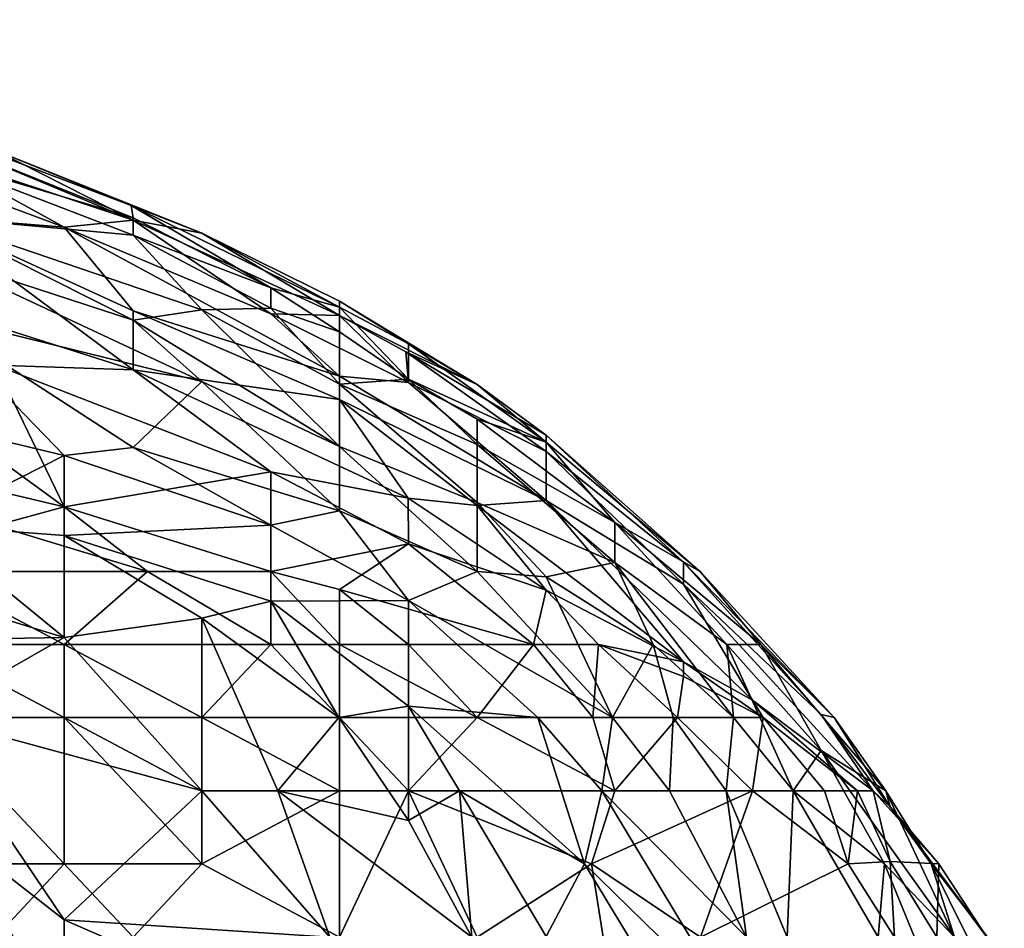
# Model space of a CAD drawing. Extents: x -0.375 to 0.375, y -0.309 to 0.309.
# Tile 226 of 226: x 0.342 to 0.372, y 0.237 to 0.265. Entities that reach past the tile are written whole.
import ezdxf

# ---------------------------------------------------------------- set-up
doc = ezdxf.new("R2010")
doc.units = 0

msp = doc.modelspace()

# ---------------------------------------------------------------- linework, layer by layer
for points in [[(0.330369, 0.264944, 0.860767), (0.345101, 0.258809, 0.866574), (0.340892, 0.260944, 0.860767)], [(0.338787, 0.260913, 0.86851), (0.345101, 0.258809, 0.866574), (0.330369, 0.264944, 0.860767)], [(0.340892, 0.260944, 0.860767), (0.345041, 0.259259, 0.853025), (0.330369, 0.264825, 0.847218)], [(0.345041, 0.259259, 0.853025), (0.345101, 0.258886, 0.847218), (0.330369, 0.264825, 0.847218)], [(0.345101, 0.258886, 0.847218), (0.338787, 0.260783, 0.839475), (0.330369, 0.264825, 0.847218)], [(0.338787, 0.25893, 0.876253), (0.342996, 0.258601, 0.872381), (0.330369, 0.263299, 0.870446)], [(0.338787, 0.260913, 0.86851), (0.330369, 0.263299, 0.870446), (0.342996, 0.258601, 0.872381)], [(0.338787, 0.260913, 0.86851), (0.342996, 0.258601, 0.872381), (0.345101, 0.258809, 0.866574)], [(0.338787, 0.258938, 0.825925), (0.338787, 0.260783, 0.839475), (0.345101, 0.258355, 0.841411)], [(0.345101, 0.258886, 0.847218), (0.345101, 0.258355, 0.841411), (0.338787, 0.260783, 0.839475)], [(0.345041, 0.259259, 0.853025), (0.340892, 0.260944, 0.860767), (0.347206, 0.258416, 0.860767)], [(0.340892, 0.260944, 0.860767), (0.345101, 0.258809, 0.866574), (0.347206, 0.258416, 0.860767)], [(0.345041, 0.259259, 0.853025), (0.347206, 0.258416, 0.860767), (0.351415, 0.256155, 0.853025)], [(0.34931, 0.256743, 0.845282), (0.345041, 0.259259, 0.853025), (0.351415, 0.256155, 0.853025)], [(0.345101, 0.258886, 0.847218), (0.345041, 0.259259, 0.853025), (0.34931, 0.256743, 0.845282)], [(0.338787, 0.258938, 0.825925), (0.345101, 0.258355, 0.841411), (0.347206, 0.256066, 0.831732)], [(0.345101, 0.255757, 0.82399), (0.338787, 0.258938, 0.825925), (0.347206, 0.256066, 0.831732)], [(0.338787, 0.257816, 0.820118), (0.338787, 0.258938, 0.825925), (0.345101, 0.255757, 0.82399)], [(0.338787, 0.25893, 0.876253), (0.345101, 0.256038, 0.878188), (0.342996, 0.258601, 0.872381)], [(0.338787, 0.25893, 0.876253), (0.345101, 0.254238, 0.88206), (0.345101, 0.256038, 0.878188)], [(0.338787, 0.256238, 0.88206), (0.345101, 0.254238, 0.88206), (0.338787, 0.25893, 0.876253)], [(0.342996, 0.258601, 0.872381), (0.34931, 0.255948, 0.872381), (0.345101, 0.258809, 0.866574)], [(0.345101, 0.258355, 0.841411), (0.345101, 0.258886, 0.847218), (0.34931, 0.256743, 0.845282)], [(0.347206, 0.258416, 0.860767), (0.345101, 0.258809, 0.866574), (0.351415, 0.255895, 0.866574)], [(0.345101, 0.258809, 0.866574), (0.34931, 0.255948, 0.872381), (0.351415, 0.255895, 0.866574)], [(0.345101, 0.256038, 0.878188), (0.351415, 0.254041, 0.876253), (0.342996, 0.258601, 0.872381)], [(0.34931, 0.255948, 0.872381), (0.342996, 0.258601, 0.872381), (0.351415, 0.254041, 0.876253)], [(0.345101, 0.258355, 0.841411), (0.34931, 0.256743, 0.845282), (0.34931, 0.256119, 0.839475)], [(0.347206, 0.256066, 0.831732), (0.345101, 0.258355, 0.841411), (0.34931, 0.256119, 0.839475)], [(0.347206, 0.258416, 0.860767), (0.351415, 0.25633, 0.860767), (0.351415, 0.256155, 0.853025)], [(0.351415, 0.255895, 0.866574), (0.351415, 0.25633, 0.860767), (0.347206, 0.258416, 0.860767)], [(0.338787, 0.255954, 0.812376), (0.338787, 0.257816, 0.820118), (0.347206, 0.253873, 0.820118)], [(0.345101, 0.255757, 0.82399), (0.347206, 0.253873, 0.820118), (0.338787, 0.257816, 0.820118)], [(0.34931, 0.256119, 0.839475), (0.34931, 0.256743, 0.845282), (0.351415, 0.2554, 0.843346)], [(0.34931, 0.256743, 0.845282), (0.351415, 0.256155, 0.853025), (0.351415, 0.2554, 0.843346)], [(0.338787, 0.256238, 0.88206), (0.340892, 0.254377, 0.883995), (0.345101, 0.254238, 0.88206)], [(0.351415, 0.25633, 0.860767), (0.351415, 0.255895, 0.866574), (0.355624, 0.253785, 0.860767)], [(0.351415, 0.25633, 0.860767), (0.355624, 0.253785, 0.860767), (0.35352, 0.255031, 0.85496)], [(0.351415, 0.256155, 0.853025), (0.351415, 0.25633, 0.860767), (0.35352, 0.255031, 0.85496)], [(0.338787, 0.255954, 0.812376), (0.342996, 0.251611, 0.804633), (0.332473, 0.254142, 0.798826)], [(0.347206, 0.253873, 0.820118), (0.345101, 0.251856, 0.808504), (0.338787, 0.255954, 0.812376)], [(0.338787, 0.255954, 0.812376), (0.345101, 0.251856, 0.808504), (0.342996, 0.251611, 0.804633)], [(0.347206, 0.256066, 0.831732), (0.351415, 0.251892, 0.822054), (0.345101, 0.255757, 0.82399)], [(0.345101, 0.256038, 0.878188), (0.351415, 0.253326, 0.878188), (0.351415, 0.254041, 0.876253)], [(0.345101, 0.254238, 0.88206), (0.351415, 0.253326, 0.878188), (0.345101, 0.256038, 0.878188)], [(0.347206, 0.256066, 0.831732), (0.34931, 0.256119, 0.839475), (0.351415, 0.253798, 0.831732)], [(0.351415, 0.251892, 0.822054), (0.347206, 0.256066, 0.831732), (0.351415, 0.253798, 0.831732)], [(0.351415, 0.253798, 0.831732), (0.34931, 0.256119, 0.839475), (0.351415, 0.2554, 0.843346)], [(0.34931, 0.255948, 0.872381), (0.35352, 0.253851, 0.872381), (0.351415, 0.255895, 0.866574)], [(0.351415, 0.254041, 0.876253), (0.35352, 0.253851, 0.872381), (0.34931, 0.255948, 0.872381)], [(0.35352, 0.255031, 0.85496), (0.35352, 0.253948, 0.841411), (0.351415, 0.256155, 0.853025)], [(0.351415, 0.2554, 0.843346), (0.351415, 0.256155, 0.853025), (0.35352, 0.253948, 0.841411)], [(0.347206, 0.253873, 0.820118), (0.345101, 0.255757, 0.82399), (0.351415, 0.251892, 0.822054)], [(0.353443, 0.254784, 0.866574), (0.351415, 0.255895, 0.866574), (0.35352, 0.253851, 0.872381)], [(0.351415, 0.255895, 0.866574), (0.353443, 0.254784, 0.866574), (0.355624, 0.253785, 0.860767)], [(0.351415, 0.2554, 0.843346), (0.35352, 0.253948, 0.841411), (0.351415, 0.253798, 0.831732)], [(0.35352, 0.253948, 0.841411), (0.35352, 0.255031, 0.85496), (0.357729, 0.252026, 0.853025)], [(0.355624, 0.253785, 0.860767), (0.357729, 0.252026, 0.853025), (0.35352, 0.255031, 0.85496)], [(0.353443, 0.254784, 0.866574), (0.357729, 0.251734, 0.86851), (0.357729, 0.252239, 0.862703)], [(0.355624, 0.253785, 0.860767), (0.353443, 0.254784, 0.866574), (0.357729, 0.252239, 0.862703)], [(0.353443, 0.254784, 0.866574), (0.35352, 0.253851, 0.872381), (0.357729, 0.251734, 0.86851)], [(0.342996, 0.251611, 0.804633), (0.338787, 0.249488, 0.794954), (0.332473, 0.254142, 0.798826)], [(0.338787, 0.253111, 0.885931), (0.342996, 0.250042, 0.887867), (0.340892, 0.254377, 0.883995)], [(0.340892, 0.254377, 0.883995), (0.34931, 0.251112, 0.883995), (0.345101, 0.254238, 0.88206)], [(0.340892, 0.254377, 0.883995), (0.342996, 0.250042, 0.887867), (0.34931, 0.251112, 0.883995)], [(0.34931, 0.251112, 0.883995), (0.353514, 0.250309, 0.88206), (0.345101, 0.254238, 0.88206)], [(0.345101, 0.254238, 0.88206), (0.353514, 0.250309, 0.88206), (0.351415, 0.253326, 0.878188)], [(0.347206, 0.253873, 0.820118), (0.351415, 0.24992, 0.814311), (0.345101, 0.251856, 0.808504)], [(0.351415, 0.251892, 0.822054), (0.351415, 0.24992, 0.814311), (0.347206, 0.253873, 0.820118)], [(0.351415, 0.254041, 0.876253), (0.351415, 0.253326, 0.878188), (0.357729, 0.250237, 0.876253)], [(0.35352, 0.253851, 0.872381), (0.351415, 0.254041, 0.876253), (0.357729, 0.250237, 0.876253)], [(0.351415, 0.253798, 0.831732), (0.35352, 0.253948, 0.841411), (0.355624, 0.251955, 0.837539)], [(0.355624, 0.251955, 0.837539), (0.355624, 0.250181, 0.827861), (0.351415, 0.253798, 0.831732)], [(0.351415, 0.253798, 0.831732), (0.355624, 0.250181, 0.827861), (0.351415, 0.251892, 0.822054)], [(0.355624, 0.252729, 0.843346), (0.35352, 0.253948, 0.841411), (0.357729, 0.252026, 0.853025)], [(0.355624, 0.251955, 0.837539), (0.35352, 0.253948, 0.841411), (0.355624, 0.252729, 0.843346)], [(0.35352, 0.253851, 0.872381), (0.357729, 0.250237, 0.876253), (0.357729, 0.251734, 0.86851)], [(0.357729, 0.252026, 0.853025), (0.355624, 0.253785, 0.860767), (0.357729, 0.252239, 0.862703)], [(0.351415, 0.253326, 0.878188), (0.353514, 0.250309, 0.88206), (0.355624, 0.250089, 0.880124)], [(0.351415, 0.253326, 0.878188), (0.355624, 0.250089, 0.880124), (0.357729, 0.250237, 0.876253)], [(0.342996, 0.250042, 0.887867), (0.338787, 0.253111, 0.885931), (0.334578, 0.252038, 0.887867)], [(0.355624, 0.252729, 0.843346), (0.357729, 0.252026, 0.853025), (0.359833, 0.249569, 0.845282)], [(0.355624, 0.251955, 0.837539), (0.355624, 0.252729, 0.843346), (0.359833, 0.249569, 0.845282)], [(0.334578, 0.252038, 0.887867), (0.340892, 0.249468, 0.889802), (0.342996, 0.250042, 0.887867)], [(0.361938, 0.248349, 0.866574), (0.357729, 0.252239, 0.862703), (0.357729, 0.251734, 0.86851)], [(0.362445, 0.248071, 0.858832), (0.357729, 0.252239, 0.862703), (0.361938, 0.248349, 0.866574)], [(0.357729, 0.252026, 0.853025), (0.357729, 0.252239, 0.862703), (0.362445, 0.248071, 0.858832)], [(0.359833, 0.249569, 0.845282), (0.357729, 0.252026, 0.853025), (0.362445, 0.248071, 0.858832)], [(0.342996, 0.251611, 0.804633), (0.345101, 0.251856, 0.808504), (0.34931, 0.249479, 0.808504)], [(0.345101, 0.251856, 0.808504), (0.351415, 0.24992, 0.814311), (0.34931, 0.249479, 0.808504)], [(0.351415, 0.251892, 0.822054), (0.355624, 0.250181, 0.827861), (0.355624, 0.248071, 0.819266)], [(0.351415, 0.251892, 0.822054), (0.355624, 0.248071, 0.819266), (0.351415, 0.24992, 0.814311)], [(0.359833, 0.248339, 0.837539), (0.355624, 0.251955, 0.837539), (0.359833, 0.249569, 0.845282)], [(0.355624, 0.251955, 0.837539), (0.359833, 0.248339, 0.837539), (0.355624, 0.250181, 0.827861)], [(0.357729, 0.251734, 0.86851), (0.357729, 0.250237, 0.876253), (0.361938, 0.247683, 0.872381)], [(0.361938, 0.247683, 0.872381), (0.361938, 0.248349, 0.866574), (0.357729, 0.251734, 0.86851)], [(0.338787, 0.249488, 0.794954), (0.342996, 0.251611, 0.804633), (0.342996, 0.249167, 0.798826)], [(0.34931, 0.249479, 0.808504), (0.342996, 0.249167, 0.798826), (0.342996, 0.251611, 0.804633)], [(0.34931, 0.251112, 0.883995), (0.342996, 0.250042, 0.887867), (0.34931, 0.248071, 0.888168)], [(0.34931, 0.251112, 0.883995), (0.35352, 0.24891, 0.883995), (0.353514, 0.250309, 0.88206)], [(0.34931, 0.251112, 0.883995), (0.34931, 0.248071, 0.888168), (0.35352, 0.24891, 0.883995)], [(0.338787, 0.249488, 0.794954), (0.342996, 0.24605, 0.793019), (0.328264, 0.250585, 0.787212)], [(0.342996, 0.24605, 0.793019), (0.330369, 0.245834, 0.781207), (0.328264, 0.250585, 0.787212)], [(0.353514, 0.250309, 0.88206), (0.357729, 0.24749, 0.88206), (0.355624, 0.250089, 0.880124)], [(0.35352, 0.24891, 0.883995), (0.357729, 0.24749, 0.88206), (0.353514, 0.250309, 0.88206)], [(0.361938, 0.245307, 0.880124), (0.357729, 0.250237, 0.876253), (0.355624, 0.250089, 0.880124)], [(0.361938, 0.247683, 0.872381), (0.357729, 0.250237, 0.876253), (0.364043, 0.244132, 0.878188)], [(0.361938, 0.245307, 0.880124), (0.364043, 0.244132, 0.878188), (0.357729, 0.250237, 0.876253)], [(0.340892, 0.249468, 0.889802), (0.345546, 0.248071, 0.889802), (0.342996, 0.250042, 0.887867)], [(0.345546, 0.248071, 0.889802), (0.34931, 0.248071, 0.888168), (0.342996, 0.250042, 0.887867)], [(0.351415, 0.24992, 0.814311), (0.35352, 0.247178, 0.81044), (0.34931, 0.249479, 0.808504)], [(0.355624, 0.248071, 0.819266), (0.35352, 0.247178, 0.81044), (0.351415, 0.24992, 0.814311)], [(0.359833, 0.248339, 0.837539), (0.357729, 0.247906, 0.825925), (0.355624, 0.250181, 0.827861)], [(0.355624, 0.248071, 0.819266), (0.355624, 0.250181, 0.827861), (0.357729, 0.247906, 0.825925)], [(0.357729, 0.24749, 0.88206), (0.361938, 0.245307, 0.880124), (0.355624, 0.250089, 0.880124)], [(0.342996, 0.249167, 0.798826), (0.342996, 0.24605, 0.793019), (0.338787, 0.249488, 0.794954)], [(0.338787, 0.248071, 0.890961), (0.345546, 0.248071, 0.889802), (0.340892, 0.249468, 0.889802)], [(0.34931, 0.247161, 0.802697), (0.342996, 0.249167, 0.798826), (0.34931, 0.249479, 0.808504)], [(0.34931, 0.249479, 0.808504), (0.35352, 0.247178, 0.81044), (0.34931, 0.247161, 0.802697)], [(0.362445, 0.248071, 0.858832), (0.364296, 0.245834, 0.85496), (0.359833, 0.249569, 0.845282)], [(0.364296, 0.245834, 0.85496), (0.363262, 0.245834, 0.845282), (0.359833, 0.249569, 0.845282)], [(0.359833, 0.249569, 0.845282), (0.363262, 0.245834, 0.845282), (0.359833, 0.248339, 0.837539)], [(0.34931, 0.247161, 0.802697), (0.347206, 0.246642, 0.798826), (0.342996, 0.249167, 0.798826)], [(0.342996, 0.24605, 0.793019), (0.342996, 0.249167, 0.798826), (0.347206, 0.246642, 0.798826)], [(0.351415, 0.247515, 0.887867), (0.35352, 0.24891, 0.883995), (0.34931, 0.248071, 0.888168)], [(0.351415, 0.247515, 0.887867), (0.357345, 0.245834, 0.885931), (0.35352, 0.24891, 0.883995)], [(0.35352, 0.24891, 0.883995), (0.357345, 0.245834, 0.885931), (0.357729, 0.24749, 0.88206)], [(0.359833, 0.248339, 0.837539), (0.36101, 0.245834, 0.831732), (0.357729, 0.247906, 0.825925)], [(0.363466, 0.243596, 0.835604), (0.36101, 0.245834, 0.831732), (0.359833, 0.248339, 0.837539)], [(0.363262, 0.245834, 0.845282), (0.363466, 0.243596, 0.835604), (0.359833, 0.248339, 0.837539)], [(0.361938, 0.247683, 0.872381), (0.366147, 0.243693, 0.870446), (0.361938, 0.248349, 0.866574)], [(0.362445, 0.248071, 0.858832), (0.361938, 0.248349, 0.866574), (0.36654, 0.243596, 0.860767)], [(0.366147, 0.243693, 0.870446), (0.36654, 0.243596, 0.860767), (0.361938, 0.248349, 0.866574)], [(0.342996, 0.245834, 0.890853), (0.345546, 0.248071, 0.889802), (0.338787, 0.248071, 0.890961)], [(0.338787, 0.245834, 0.890966), (0.342996, 0.245834, 0.890853), (0.338787, 0.248071, 0.890961)], [(0.34931, 0.245834, 0.889764), (0.345546, 0.248071, 0.889802), (0.342996, 0.245834, 0.890853)], [(0.34931, 0.245834, 0.889764), (0.34931, 0.248071, 0.888168), (0.345546, 0.248071, 0.889802)], [(0.351415, 0.245834, 0.889079), (0.34931, 0.248071, 0.888168), (0.34931, 0.245834, 0.889764)], [(0.351415, 0.247515, 0.887867), (0.34931, 0.248071, 0.888168), (0.351415, 0.245834, 0.889079)], [(0.35352, 0.247178, 0.81044), (0.355624, 0.248071, 0.819266), (0.35976, 0.243596, 0.818183)], [(0.35976, 0.243596, 0.818183), (0.355624, 0.248071, 0.819266), (0.357729, 0.247906, 0.825925)], [(0.36101, 0.245834, 0.831732), (0.35976, 0.243596, 0.818183), (0.357729, 0.247906, 0.825925)], [(0.36654, 0.243596, 0.860767), (0.364296, 0.245834, 0.85496), (0.362445, 0.248071, 0.858832)], [(0.351415, 0.247515, 0.887867), (0.351415, 0.245834, 0.889079), (0.35352, 0.245834, 0.888181)], [(0.351415, 0.247515, 0.887867), (0.35352, 0.245834, 0.888181), (0.357345, 0.245834, 0.885931)], [(0.357345, 0.245834, 0.885931), (0.359336, 0.245834, 0.883995), (0.357729, 0.24749, 0.88206)], [(0.357729, 0.24749, 0.88206), (0.359336, 0.245834, 0.883995), (0.361938, 0.245307, 0.880124)], [(0.364043, 0.244132, 0.878188), (0.367732, 0.241359, 0.874317), (0.361938, 0.247683, 0.872381)], [(0.361938, 0.247683, 0.872381), (0.367732, 0.241359, 0.874317), (0.366147, 0.243693, 0.870446)], [(0.35352, 0.247178, 0.81044), (0.35352, 0.243944, 0.802697), (0.34931, 0.247161, 0.802697)], [(0.35976, 0.243596, 0.818183), (0.357484, 0.243596, 0.81044), (0.35352, 0.247178, 0.81044)], [(0.357484, 0.243596, 0.81044), (0.35352, 0.243944, 0.802697), (0.35352, 0.247178, 0.81044)], [(0.347206, 0.246642, 0.798826), (0.34931, 0.247161, 0.802697), (0.351395, 0.243596, 0.798826)], [(0.351395, 0.243596, 0.798826), (0.34931, 0.247161, 0.802697), (0.35352, 0.243944, 0.802697)], [(0.347206, 0.246642, 0.798826), (0.347206, 0.241359, 0.790399), (0.342996, 0.24605, 0.793019)], [(0.349527, 0.241359, 0.793019), (0.347206, 0.246642, 0.798826), (0.351395, 0.243596, 0.798826)], [(0.349527, 0.241359, 0.793019), (0.347206, 0.241359, 0.790399), (0.347206, 0.246642, 0.798826)], [(0.338787, 0.243639, 0.785276), (0.330369, 0.245834, 0.781207), (0.342996, 0.24605, 0.793019)], [(0.347206, 0.241359, 0.790399), (0.338787, 0.243639, 0.785276), (0.342996, 0.24605, 0.793019)], [(0.342996, 0.243596, 0.890778), (0.342996, 0.245834, 0.890853), (0.338787, 0.245834, 0.890966)], [(0.338787, 0.243596, 0.891208), (0.342996, 0.243596, 0.890778), (0.338787, 0.245834, 0.890966)], [(0.347206, 0.243596, 0.89003), (0.34931, 0.245834, 0.889764), (0.342996, 0.245834, 0.890853)], [(0.342996, 0.243596, 0.890778), (0.347206, 0.243596, 0.89003), (0.342996, 0.245834, 0.890853)], [(0.347206, 0.243596, 0.89003), (0.351415, 0.243596, 0.889091), (0.34931, 0.245834, 0.889764)], [(0.351415, 0.243596, 0.889091), (0.351415, 0.245834, 0.889079), (0.34931, 0.245834, 0.889764)], [(0.355624, 0.243596, 0.887717), (0.35352, 0.245834, 0.888181), (0.351415, 0.245834, 0.889079)], [(0.351415, 0.243596, 0.889091), (0.355624, 0.243596, 0.887717), (0.351415, 0.245834, 0.889079)], [(0.355624, 0.243596, 0.887717), (0.357345, 0.245834, 0.885931), (0.35352, 0.245834, 0.888181)], [(0.359165, 0.243596, 0.885931), (0.357345, 0.245834, 0.885931), (0.355624, 0.243596, 0.887717)], [(0.359336, 0.245834, 0.883995), (0.357345, 0.245834, 0.885931), (0.359165, 0.243596, 0.885931)], [(0.359336, 0.245834, 0.883995), (0.359165, 0.243596, 0.885931), (0.361749, 0.243596, 0.883995)], [(0.359336, 0.245834, 0.883995), (0.361749, 0.243596, 0.883995), (0.361938, 0.244856, 0.88206)], [(0.361938, 0.244856, 0.88206), (0.361938, 0.245307, 0.880124), (0.359336, 0.245834, 0.883995)], [(0.35976, 0.243596, 0.818183), (0.36101, 0.245834, 0.831732), (0.361621, 0.243596, 0.825925)], [(0.361621, 0.243596, 0.825925), (0.36101, 0.245834, 0.831732), (0.363466, 0.243596, 0.835604)], [(0.365291, 0.241359, 0.837539), (0.363262, 0.245834, 0.845282), (0.366147, 0.242591, 0.849153)], [(0.363466, 0.243596, 0.835604), (0.363262, 0.245834, 0.845282), (0.365291, 0.241359, 0.837539)], [(0.364296, 0.245834, 0.85496), (0.366147, 0.242591, 0.849153), (0.363262, 0.245834, 0.845282)], [(0.364296, 0.245834, 0.85496), (0.36654, 0.243596, 0.860767), (0.368124, 0.241359, 0.858832)], [(0.366147, 0.242591, 0.849153), (0.364296, 0.245834, 0.85496), (0.368124, 0.241359, 0.858832)], [(0.361938, 0.244856, 0.88206), (0.364372, 0.243596, 0.880124), (0.361938, 0.245307, 0.880124)], [(0.361938, 0.245307, 0.880124), (0.364372, 0.243596, 0.880124), (0.364043, 0.244132, 0.878188)], [(0.361749, 0.243596, 0.883995), (0.364372, 0.243596, 0.880124), (0.361938, 0.244856, 0.88206)], [(0.35352, 0.243944, 0.802697), (0.35352, 0.240445, 0.79689), (0.351395, 0.243596, 0.798826)], [(0.35891, 0.239121, 0.804633), (0.35352, 0.243944, 0.802697), (0.357484, 0.243596, 0.81044)], [(0.355086, 0.241359, 0.800761), (0.35352, 0.243944, 0.802697), (0.35891, 0.239121, 0.804633)], [(0.35352, 0.240445, 0.79689), (0.35352, 0.243944, 0.802697), (0.355086, 0.241359, 0.800761)], [(0.367732, 0.241359, 0.874317), (0.364043, 0.244132, 0.878188), (0.367249, 0.241359, 0.878188)], [(0.364372, 0.243596, 0.880124), (0.367249, 0.241359, 0.878188), (0.364043, 0.244132, 0.878188)], [(0.334578, 0.239121, 0.892831), (0.342996, 0.239121, 0.892616), (0.338787, 0.243596, 0.891208)], [(0.347206, 0.241359, 0.790399), (0.342996, 0.237407, 0.781405), (0.338787, 0.243639, 0.785276)], [(0.342996, 0.237407, 0.781405), (0.338787, 0.240699, 0.781405), (0.338787, 0.243639, 0.785276)], [(0.342996, 0.239121, 0.892616), (0.342996, 0.243596, 0.890778), (0.338787, 0.243596, 0.891208)], [(0.347206, 0.241359, 0.890651), (0.347206, 0.243596, 0.89003), (0.342996, 0.243596, 0.890778)], [(0.347206, 0.239121, 0.891671), (0.347206, 0.241359, 0.890651), (0.342996, 0.243596, 0.890778)], [(0.342996, 0.239121, 0.892616), (0.347206, 0.239121, 0.891671), (0.342996, 0.243596, 0.890778)], [(0.351415, 0.241359, 0.889299), (0.347206, 0.243596, 0.89003), (0.347206, 0.241359, 0.890651)], [(0.351415, 0.241359, 0.889299), (0.351415, 0.243596, 0.889091), (0.347206, 0.243596, 0.89003)], [(0.351395, 0.243596, 0.798826), (0.35352, 0.240445, 0.79689), (0.349527, 0.241359, 0.793019)], [(0.35352, 0.241359, 0.888416), (0.355624, 0.243596, 0.887717), (0.351415, 0.243596, 0.889091)], [(0.351415, 0.241359, 0.889299), (0.35352, 0.241359, 0.888416), (0.351415, 0.243596, 0.889091)], [(0.35352, 0.241359, 0.888416), (0.359833, 0.241359, 0.885745), (0.355624, 0.243596, 0.887717)], [(0.359833, 0.241359, 0.885745), (0.359165, 0.243596, 0.885931), (0.355624, 0.243596, 0.887717)], [(0.35976, 0.243596, 0.818183), (0.359432, 0.241359, 0.81044), (0.357484, 0.243596, 0.81044)], [(0.35891, 0.239121, 0.804633), (0.357484, 0.243596, 0.81044), (0.359432, 0.241359, 0.81044)], [(0.361749, 0.243596, 0.883995), (0.359165, 0.243596, 0.885931), (0.359833, 0.241359, 0.885745)], [(0.359432, 0.241359, 0.81044), (0.35976, 0.243596, 0.818183), (0.361507, 0.241359, 0.818183)], [(0.361621, 0.243596, 0.825925), (0.361507, 0.241359, 0.818183), (0.35976, 0.243596, 0.818183)], [(0.361749, 0.243596, 0.883995), (0.359833, 0.241359, 0.885745), (0.364043, 0.241359, 0.882851)], [(0.361507, 0.241359, 0.818183), (0.361621, 0.243596, 0.825925), (0.363237, 0.241359, 0.825925)], [(0.363466, 0.243596, 0.835604), (0.363237, 0.241359, 0.825925), (0.361621, 0.243596, 0.825925)], [(0.364372, 0.243596, 0.880124), (0.361749, 0.243596, 0.883995), (0.364043, 0.241359, 0.882851)], [(0.363237, 0.241359, 0.825925), (0.363466, 0.243596, 0.835604), (0.365291, 0.241359, 0.837539)], [(0.364372, 0.243596, 0.880124), (0.364043, 0.241359, 0.882851), (0.366244, 0.241359, 0.880124)], [(0.366244, 0.241359, 0.880124), (0.367249, 0.241359, 0.878188), (0.364372, 0.243596, 0.880124)], [(0.366147, 0.243693, 0.870446), (0.367732, 0.241359, 0.874317), (0.368252, 0.240869, 0.870446)], [(0.36654, 0.243596, 0.860767), (0.366147, 0.243693, 0.870446), (0.368252, 0.240869, 0.870446)], [(0.368252, 0.240869, 0.870446), (0.368124, 0.241359, 0.858832), (0.36654, 0.243596, 0.860767)], [(0.368078, 0.239121, 0.847218), (0.365291, 0.241359, 0.837539), (0.366147, 0.242591, 0.849153)], [(0.366147, 0.242591, 0.849153), (0.368124, 0.241359, 0.858832), (0.370219, 0.236884, 0.85496)], [(0.368078, 0.239121, 0.847218), (0.366147, 0.242591, 0.849153), (0.370219, 0.236884, 0.85496)], [(0.351118, 0.236884, 0.789147), (0.342996, 0.237407, 0.781405), (0.347206, 0.241359, 0.790399)], [(0.347206, 0.239121, 0.891671), (0.351415, 0.241359, 0.889299), (0.347206, 0.241359, 0.890651)], [(0.347206, 0.241359, 0.790399), (0.349527, 0.241359, 0.793019), (0.351118, 0.236884, 0.789147)], [(0.351415, 0.236884, 0.891049), (0.351415, 0.241359, 0.889299), (0.347206, 0.239121, 0.891671)], [(0.349527, 0.241359, 0.793019), (0.35352, 0.240445, 0.79689), (0.355466, 0.236884, 0.794954)], [(0.351118, 0.236884, 0.789147), (0.349527, 0.241359, 0.793019), (0.355466, 0.236884, 0.794954)], [(0.355624, 0.236884, 0.889088), (0.35352, 0.241359, 0.888416), (0.351415, 0.236884, 0.891049)], [(0.351415, 0.236884, 0.891049), (0.35352, 0.241359, 0.888416), (0.351415, 0.241359, 0.889299)], [(0.359115, 0.239121, 0.885931), (0.359833, 0.241359, 0.885745), (0.35352, 0.241359, 0.888416)], [(0.355624, 0.236884, 0.889088), (0.359115, 0.239121, 0.885931), (0.35352, 0.241359, 0.888416)], [(0.355466, 0.236884, 0.794954), (0.35352, 0.240445, 0.79689), (0.355086, 0.241359, 0.800761)], [(0.35891, 0.239121, 0.804633), (0.357729, 0.236898, 0.798826), (0.355086, 0.241359, 0.800761)], [(0.357729, 0.236898, 0.798826), (0.355466, 0.236884, 0.794954), (0.355086, 0.241359, 0.800761)], [(0.35891, 0.239121, 0.804633), (0.359432, 0.241359, 0.81044), (0.363482, 0.234646, 0.81044)], [(0.359115, 0.239121, 0.885931), (0.364043, 0.241359, 0.882851), (0.359833, 0.241359, 0.885745)], [(0.359115, 0.239121, 0.885931), (0.362454, 0.236884, 0.883995), (0.364043, 0.241359, 0.882851)], [(0.359432, 0.241359, 0.81044), (0.361507, 0.241359, 0.818183), (0.363855, 0.236884, 0.816247)], [(0.363855, 0.236884, 0.816247), (0.363482, 0.234646, 0.81044), (0.359432, 0.241359, 0.81044)], [(0.363855, 0.236884, 0.816247), (0.361507, 0.241359, 0.818183), (0.363237, 0.241359, 0.825925)], [(0.364043, 0.241359, 0.882851), (0.362454, 0.236884, 0.883995), (0.366967, 0.239121, 0.880124)], [(0.365104, 0.236884, 0.822054), (0.363237, 0.241359, 0.825925), (0.365291, 0.241359, 0.837539)], [(0.363855, 0.236884, 0.816247), (0.363237, 0.241359, 0.825925), (0.365104, 0.236884, 0.822054)], [(0.366244, 0.241359, 0.880124), (0.364043, 0.241359, 0.882851), (0.366967, 0.239121, 0.880124)], [(0.365104, 0.236884, 0.822054), (0.365291, 0.241359, 0.837539), (0.367881, 0.236884, 0.837539)], [(0.368078, 0.239121, 0.847218), (0.367881, 0.236884, 0.837539), (0.365291, 0.241359, 0.837539)], [(0.367249, 0.241359, 0.878188), (0.366244, 0.241359, 0.880124), (0.366967, 0.239121, 0.880124)], [(0.368252, 0.239201, 0.878188), (0.367249, 0.241359, 0.878188), (0.366967, 0.239121, 0.880124)], [(0.367732, 0.241359, 0.874317), (0.367249, 0.241359, 0.878188), (0.368252, 0.239201, 0.878188)], [(0.369745, 0.239121, 0.874317), (0.367732, 0.241359, 0.874317), (0.368252, 0.239201, 0.878188)], [(0.369745, 0.239121, 0.874317), (0.368252, 0.240869, 0.870446), (0.367732, 0.241359, 0.874317)], [(0.368124, 0.241359, 0.858832), (0.368252, 0.240869, 0.870446), (0.369504, 0.239121, 0.860767)], [(0.370219, 0.236884, 0.85496), (0.368124, 0.241359, 0.858832), (0.369504, 0.239121, 0.860767)], [(0.369504, 0.239121, 0.860767), (0.368252, 0.240869, 0.870446), (0.371233, 0.236884, 0.86851)], [(0.369745, 0.239121, 0.874317), (0.371207, 0.236884, 0.872381), (0.368252, 0.240869, 0.870446)], [(0.371207, 0.236884, 0.872381), (0.371233, 0.236884, 0.86851), (0.368252, 0.240869, 0.870446)], [(0.342996, 0.234646, 0.778692), (0.338787, 0.240699, 0.781405), (0.342996, 0.237407, 0.781405)], [(0.342996, 0.234646, 0.778692), (0.338787, 0.236884, 0.777314), (0.338787, 0.240699, 0.781405)], [(0.340892, 0.236884, 0.893482), (0.342996, 0.239121, 0.892616), (0.334578, 0.239121, 0.892831)], [(0.340892, 0.236884, 0.893482), (0.345101, 0.236884, 0.892957), (0.342996, 0.239121, 0.892616)], [(0.345101, 0.236884, 0.892957), (0.347206, 0.239121, 0.891671), (0.342996, 0.239121, 0.892616)], [(0.347206, 0.239121, 0.891671), (0.345101, 0.236884, 0.892957), (0.351415, 0.236884, 0.891049)], [(0.359115, 0.239121, 0.885931), (0.355624, 0.236884, 0.889088), (0.359833, 0.234646, 0.886798)], [(0.361612, 0.234646, 0.804633), (0.357729, 0.236898, 0.798826), (0.35891, 0.239121, 0.804633)], [(0.361612, 0.234646, 0.804633), (0.35891, 0.239121, 0.804633), (0.363482, 0.234646, 0.81044)], [(0.359833, 0.234646, 0.886798), (0.362454, 0.236884, 0.883995), (0.359115, 0.239121, 0.885931)], [(0.366967, 0.239121, 0.880124), (0.362454, 0.236884, 0.883995), (0.368385, 0.236884, 0.878188)], [(0.366967, 0.239121, 0.880124), (0.368385, 0.236884, 0.878188), (0.368252, 0.239201, 0.878188)], [(0.368078, 0.239121, 0.847218), (0.371742, 0.230172, 0.843346), (0.367881, 0.236884, 0.837539)], [(0.368078, 0.239121, 0.847218), (0.370219, 0.236884, 0.85496), (0.371742, 0.230172, 0.843346)], [(0.369684, 0.236884, 0.876253), (0.368252, 0.239201, 0.878188), (0.368385, 0.236884, 0.878188)], [(0.369745, 0.239121, 0.874317), (0.368252, 0.239201, 0.878188), (0.369684, 0.236884, 0.876253)], [(0.371233, 0.236884, 0.86851), (0.370616, 0.236884, 0.862703), (0.369504, 0.239121, 0.860767)], [(0.370616, 0.236884, 0.862703), (0.370219, 0.236884, 0.85496), (0.369504, 0.239121, 0.860767)], [(0.371207, 0.236884, 0.872381), (0.369745, 0.239121, 0.874317), (0.369684, 0.236884, 0.876253)], [(0.351118, 0.236884, 0.789147), (0.34931, 0.234646, 0.784707), (0.342996, 0.237407, 0.781405)], [(0.342996, 0.234646, 0.778692), (0.342996, 0.237407, 0.781405), (0.34931, 0.234646, 0.784707)]]:
    msp.add_3dface(points)

doc.saveas('drawing.dxf')
